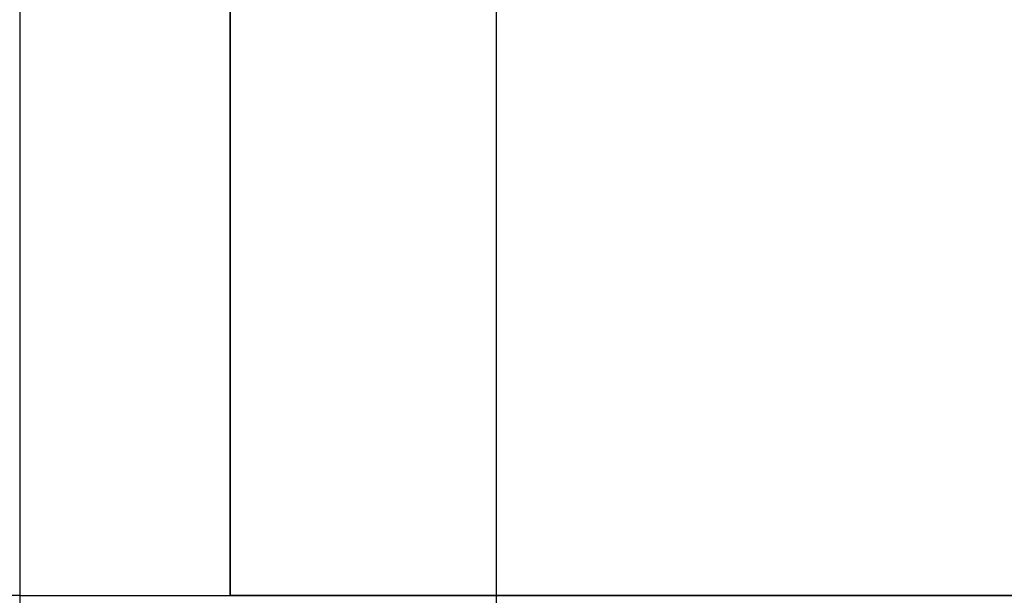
# Model space of a CAD drawing. Header units: millimetres. Extents: x -66 to 114, y 79 to 395.
# Tile 41 of 239: x 29.15 to 31.89, y 127.47 to 129.07. Entities that reach past the tile are written whole.
import ezdxf

# ---------------------------------------------------------------- set-up
doc = ezdxf.new("R2010")
doc.units = ezdxf.units.MM
doc.layers.add('Layer 01', color=18, linetype='Continuous', true_color=0x000000)

# ---------------------------------------------------------------- blocks, each defined once
blk = doc.blocks.new('Block 01')
at = {"layer": 'Layer 01'}
blk.add_line((30.4764, 158.4733, -59.7934), (30.4764, 116.9733, -59.7934), dxfattribs=at)
at = {"layer": 'Layer 01', "extrusion": (-0.5, -1.58597e-14, -0.866025)}
blk.add_arc((-127.4733, -4.9817, -49.6811), 1, 360, 90, dxfattribs=at)
at = {"layer": 'Layer 01', "extrusion": (-2.87172e-14, -1, -6.39472e-14)}
blk.add_arc((29.1548, 40.5342, -127.4733), 1, 90, 150, dxfattribs=at)
at = {"layer": 'Layer 01', "extrusion": (2.56609e-14, -1, -1.55055e-13)}
blk.add_arc((29.1548, -40.6342, -127.4733), 1, 270, 305.7392, dxfattribs=at)
at = {"layer": 'Layer 01', "extrusion": (1, 0, 0)}
blk.add_arc((127.4733, 40.5342, 29.1548), 1, 90, 180, dxfattribs=at)
at = {"layer": 'Layer 01', "extrusion": (0, 1, 0)}
for start, end in [(185.73917, 234.26083), (125.73917, 174.26083)]:
    blk.add_arc((0.05, -0.05, 127.4733), 51, start, end, dxfattribs=at)
at = {"layer": 'Layer 01'}
for points in [[(30.4764, 158.4733, -59.2125), (30.4764, 137.7233, -59.2125), (30.4764, 116.9733, -59.2125)], [(30.4764, 158.4733, -60.3743), (30.4764, 137.7233, -60.3743), (30.4764, 116.9733, -60.3743)], [(29.1548, 136.9575, 41.5342), (29.1548, 132.2154, 41.5342), (29.1548, 127.4733, 41.5342)], [(29.7389, 136.9575, -41.4459), (29.7389, 132.2154, -41.4459), (29.7389, 127.4733, -41.4459)], [(29.7389, 127.4733, 41.3459), (29.7389, 132.2154, 41.3459), (29.7389, 136.9575, 41.3459)]]:
    blk.add_open_spline(points, degree=2, dxfattribs=at)

msp = doc.modelspace()

# ---------------------------------------------------------------- block references
at = {"layer": 'Layer 01'}
msp.add_blockref('Block 01', (0, 0), dxfattribs=at)

doc.saveas('drawing.dxf')
